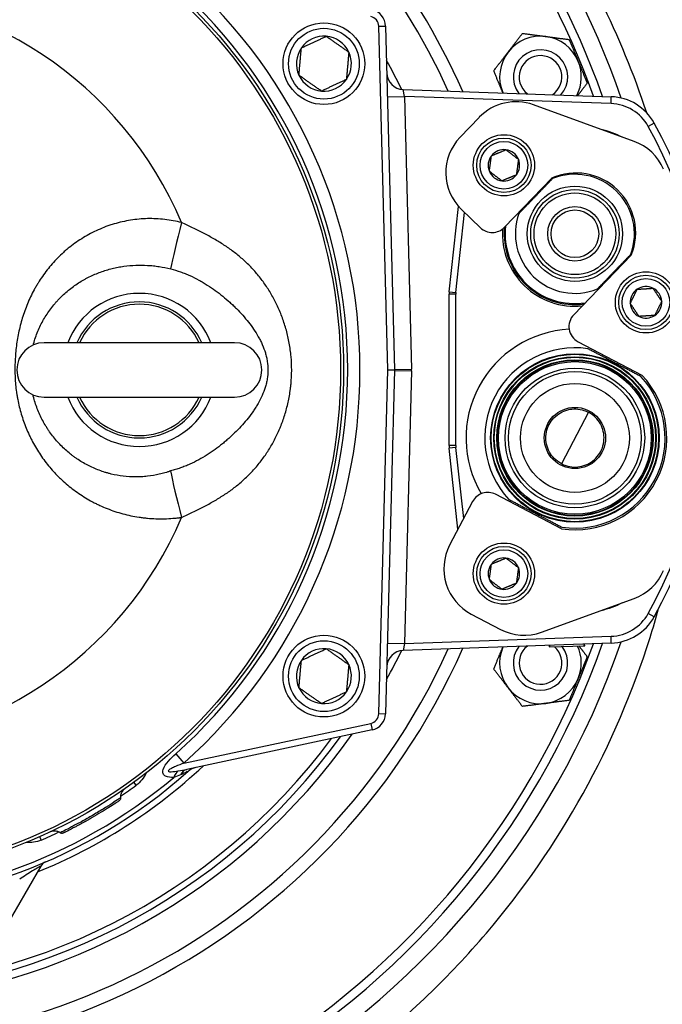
# Model space of a CAD drawing. Header units: millimetres. Extents: x -3789 to 8091, y -6405 to 1995.
# Tile 24 of 48: x 2287 to 2475, y -3239 to -2950. Entities that reach past the tile are written whole.
import ezdxf

# ---------------------------------------------------------------- set-up
doc = ezdxf.new("R2010")
doc.units = ezdxf.units.MM
doc.header["$LTSCALE"] = 20
doc.layers.add('02-LINIE-035', color=2, linetype='CONTINUOUS')

msp = doc.modelspace()

# ---------------------------------------------------------------- linework, layer by layer
at = {"layer": '02-LINIE-035'}
for p, q in [((2392.14, -2951.73), (2394.14, -2951.67)), ((2394.78, -3052.73), (2392.14, -2951.73)), ((2394.14, -2951.67), (2396.78, -3052.73)), ((2399.32, -2970.31), (2460.47, -2972.45)), ((2399.68, -2972.33), (2399.32, -2970.31)), ((2394.68, -2972.46), (2399.68, -2972.33)), ((2460.4, -2974.45), (2399.68, -2972.33)), ((2399.68, -2972.33), (2401.78, -3052.47)), ((2460.4, -2974.45), (2460.47, -2972.45)), ((2467.18, -2985.58), (2437.6, -2974.81)), ((2421.68, -2978.5), (2416.03, -2984.35)), ((2473.07, -2980.18), (2471.32, -2981.15)), ((2429.06, -3010.81), (2442.95, -2996.42)), ((2412.83, -3029.75), (2415.56, -3004.66)), ((2414.81, -3029.96), (2417.37, -3006.48)), ((2416.42, -3005.56), (2421.99, -3010.94)), ((2466.34, -3018.98), (2449.41, -3036.52)), ((2412.78, -3074.96), (2412.78, -3030.5)), ((2414.78, -3030.5), (2412.78, -3030.5)), ((2412.83, -3029.75), (2414.81, -3029.96)), ((2414.78, -3074.96), (2414.78, -3030.5)), ((2349.78, -3044.73), (2293.78, -3044.73)), ((2450.69, -3044.43), (2469.47, -3054.26)), ((2392.14, -3153.74), (2394.78, -3052.73)), ((2396.78, -3052.73), (2394.14, -3153.79)), ((2394.78, -3052.73), (2396.78, -3052.73)), ((2396.78, -3052.6), (2401.78, -3052.47)), ((2396.78, -3052.86), (2401.78, -3053)), ((2401.78, -3053), (2399.68, -3133.14)), ((2293.78, -3060.73), (2349.78, -3060.73)), ((2453.75, -3065.16), (2445.82, -3080.31)), ((2414.78, -3074.96), (2412.78, -3074.96)), ((2414.81, -3075.5), (2412.83, -3075.72)), ((2415.42, -3099.56), (2412.83, -3075.72)), ((2417.09, -3096.38), (2414.81, -3075.5)), ((2445.82, -3099.44), (2426.44, -3089.29)), ((2419.69, -3091.41), (2412.97, -3104.25)), ((2439.96, -3129.79), (2467.18, -3119.89)), ((2419.3, -3124.5), (2427.87, -3128.99)), ((2473.07, -3125.28), (2471.32, -3124.32)), ((2394.68, -3133.01), (2399.68, -3133.14)), ((2460.47, -3133.02), (2399.32, -3135.16)), ((2399.68, -3133.14), (2399.32, -3135.16)), ((2399.68, -3133.14), (2460.4, -3131.02)), ((2442.33, -3134.15), (2442.31, -3133.65)), ((2442.45, -3134.15), (2442.44, -3133.65)), ((2442.45, -3134.15), (2452.49, -3133.8)), ((2452.49, -3133.8), (2452.47, -3133.3)), ((2452.49, -3133.8), (2452.66, -3133.79)), ((2452.66, -3133.79), (2452.64, -3133.29)), ((2460.47, -3133.02), (2460.4, -3131.02)), ((2442.33, -3134.15), (2442.45, -3134.15)), ((2392.14, -3153.74), (2394.14, -3153.79)), ((2334.88, -3168.26), (2389.76, -3156.6)), ((2389.76, -3156.6), (2390.18, -3158.55)), ((2390.18, -3158.55), (2335.7, -3170.13)), ((2332.48, -3165.57), (2334.88, -3168.26)), ((2320.85, -3174.81), (2320.19, -3173.91)), ((2299.69, -3188.72), (2299.69, -3188.72)), ((2292.97, -3190.9), (2292.52, -3189.89)), ((2292.84, -3198.57), (2281.98, -3217.39))]:
    msp.add_line(p, q, dxfattribs=at)
for centre, radius in [((2231.78, -3052.73), 150), ((2231.78, -3052.73), 149.14), ((2376.01, -2962.73), 12), ((2376.01, -2962.73), 10.4), ((2428.91, -2992.6), 9), ((2428.91, -2992.6), 8), ((2428.91, -2992.6), 7), ((2449.78, -3012.73), 14), ((2449.78, -3012.73), 13), ((2449.78, -3012.73), 12), ((2449.78, -3012.73), 8), ((2449.78, -3012.73), 7), ((2470.66, -3032.87), 9), ((2470.66, -3032.87), 8), ((2470.66, -3032.87), 7), ((2449.78, -3072.73), 24.77), ((2449.78, -3072.73), 24.6), ((2449.78, -3072.73), 23.87), ((2449.78, -3072.73), 23.7), ((2449.78, -3072.73), 22.97), ((2449.78, -3072.73), 22.8), ((2449.78, -3072.73), 22.44), ((2449.78, -3072.73), 20.5), ((2449.78, -3072.73), 19.5), ((2449.78, -3072.73), 16), ((2449.78, -3072.73), 9), ((2428.91, -3112.6), 9), ((2428.91, -3112.6), 8), ((2428.91, -3112.6), 7), ((2376.01, -3142.73), 12), ((2376.01, -3142.73), 10.4)]:
    msp.add_circle(centre, radius, dxfattribs=at)
for centre, radius, start, end in [((2231.78, -3082.73), 310, 0, 90), ((2231.78, -3052.73), 245, 92.2959, 340.9679), ((2231.78, -3052.73), 245, 19.0321, 87.7041), ((2231.78, -3052.73), 240, 94.2256, 340.4337), ((2231.78, -3052.73), 240, 19.5663, 85.7744), ((2231.78, -3052.73), 237.5, 95.4362, 340.1952), ((2231.78, -3052.73), 237.5, 19.8048, 84.5638), ((2231.78, -3052.73), 202.33, 96.3847, 336.1505), ((2231.78, -3052.73), 202.33, 23.8495, 83.6153), ((2231.78, -3052.73), 198.5, 96.446, 335.6136), ((2231.78, -3052.73), 198.5, 24.3864, 83.554), ((2231.78, -3052.73), 151.23, 311.7458, 48.2542), ((2231.78, -3052.73), 154.84, 311.7458, 48.2542), ((2231.78, -3052.73), 111.19, 22.9157, 157.0843), ((2389.14, -2951.8), 5, 1.5, 78), ((2389.14, -2951.8), 3, 1.5, 78), ((2376.01, -2962.73), 8.08, 84.9996, 144.9996), ((2376.01, -2962.73), 8.08, 24.9996, 84.9996), ((2439.66, -2966.63), 12, 82.4483, 142.4483), ((2439.66, -2966.63), 12, 22.4483, 82.4483), ((2376.01, -2962.73), 8.08, 144.9996, 204.9996), ((2376.01, -2962.73), 8.08, 324.9996, 24.9996), ((2439.66, -2966.63), 12, 142.4483, 202.4483), ((2439.66, -2966.63), 8, 318.5103, 217.4897), ((2231.78, -3052.73), 186.34, 26.2637, 29.2267), ((2439.66, -2966.63), 6.27, 303.7404, 232.2596), ((2439.66, -2966.63), 12, 332.9152, 22.4483), ((2399.5, -2965.31), 5, 181.5, 268), ((2376.01, -2962.73), 8.08, 204.9996, 264.9996), ((2376.01, -2962.73), 8.08, 264.9996, 324.9996), ((2231.77, -3052.74), 186.35, 25.7911, 25.7912), ((2439.66, -2966.63), 12, 202.4483, 203.0848), ((2432.47, -2988.91), 15, 70, 136.0323), ((2459.94, -2987.44), 13, 28.9254, 88), ((2459.94, -2987.44), 15, 28.9254, 88), ((2341.78, -3052.73), 150, 331.0746, 28.9254), ((2449.74, -3013.1), 32, 63.9808, 76.0192), ((2341.78, -3052.73), 148, 331.0746, 28.9254), ((2426.83, -2994.76), 15, 136.0323, 226.0323), ((2462.05, -2999.67), 15, 23.1431, 70), ((2428.91, -2992.6), 4.62, 82.4483, 142.4483), ((2428.91, -2992.6), 4.62, 22.4483, 82.4483), ((2428.91, -2992.6), 4.62, 142.4483, 202.4483), ((2428.91, -2992.6), 4.62, 322.4483, 22.4483), ((2428.91, -2992.6), 4.62, 202.4483, 262.4483), ((2450.13, -3012.37), 17.5, 337.8191, 114.2455), ((2428.91, -2992.6), 4.62, 262.4483, 322.4483), ((2449.78, -3012.73), 17.5, 339.9278, 112.1368), ((2231.86, -3052.7), 100.26, 26.2162, 26.2163), ((2231.71, -3052.77), 100.71, 26.14948118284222, 26.14951027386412), ((2449.78, -3012.73), 17.5, 159.9278, 292.1368), ((2231.99, -3052.62), 90.11, 27.7208, 27.7209), ((2425.47, -3007.34), 5, 226.0323, 316.0323), ((2449.78, -3012.73), 21.3, 176.0993, 275.7538), ((2449.78, -3012.73), 20.8, 174.6571, 277.4075), ((2449.78, -3012.73), 20.5, 173.5953, 278.4692), ((2231.79, -3052.73), 90.34, 19.6718, 19.6724), ((2231.76, -3052.74), 100.37, 17.6417, 17.6418), ((2231.8, -3052.73), 100.62, 17.5576, 17.5577), ((2470.66, -3032.87), 4.62, 123.711, 183.711), ((2470.66, -3032.87), 4.62, 63.711, 123.711), ((2470.66, -3032.87), 4.62, 3.711, 63.711), ((2321.78, -3052.73), 22.5, 20.8275, 159.1725), ((2419.78, -3030.5), 7, 173.7858, 180), ((2419.78, -3030.5), 5, 173.7858, 180), ((2321.78, -3052.73), 20, 23.5782, 156.4218), ((2321.78, -3052.73), 19.3, 24.4883, 155.5117), ((2470.66, -3032.87), 4.62, 183.711, 243.711), ((2470.66, -3032.87), 4.62, 303.711, 3.711), ((2231.78, -3052.73), 63.62, 13.4646, 13.4648), ((2453.01, -3040), 5, 136.0323, 242.3657), ((2470.66, -3032.87), 4.62, 243.711, 303.711), ((2449.78, -3072.73), 32, 93.0646, 210.7153), ((2293.78, -3052.73), 8, 90, 270), ((2349.78, -3052.73), 8, 270, 90), ((2449.78, -3072.73), 26.5, 81.7357, 222.9956), ((2391.78, -3052.73), 10, 358.5, 1.5), ((2449.78, -3072.73), 27, 261.5538, 43.1775), ((2449.78, -3072.73), 26.5, 261.7357, 42.9956), ((2321.78, -3052.73), 22.5, 200.8275, 339.1725), ((2321.78, -3052.73), 20, 203.5782, 336.4218), ((2321.78, -3052.73), 19.3, 204.4883, 335.5117), ((2231.78, -3052.73), 63.63, 346.1522572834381, 346.1523297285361), ((2419.78, -3074.96), 7, 180, 186.2142), ((2419.78, -3074.96), 5, 180, 186.2142), ((2246.78, -3082.73), 295, 270, 0), ((2231.78, -3052.73), 90.34, 339.8162, 339.8169), ((2424.12, -3093.72), 5, 62.3657, 152.3657), ((2231.78, -3052.73), 111.19, 202.9513, 337.0484), ((2231.79, -3052.73), 90.34, 333.1729, 333.1734), ((2232.46, -3053.04), 103.09, 335.1165967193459, 335.116607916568), ((2231.78, -3052.73), 106.5, 335.7513, 335.7514), ((2426.25, -3111.21), 15, 152.3657, 242.3657), ((2428.91, -3112.6), 4.62, 142.4483, 202.4483), ((2428.91, -3112.6), 4.62, 82.4483, 142.4483), ((2428.91, -3112.6), 4.62, 22.4483, 82.4483), ((2428.91, -3112.6), 4.62, 322.4483, 22.4483), ((2462.05, -3105.79), 15, 290, 336.8569), ((2428.91, -3112.6), 4.62, 202.4483, 262.4483), ((2428.91, -3112.6), 4.62, 262.4483, 322.4483), ((2449.74, -3092.37), 32, 283.9808, 296.0192), ((2459.94, -3118.03), 13, 272, 331.0746), ((2459.94, -3118.03), 15, 272, 331.0746), ((2434.83, -3115.7), 15, 242.3657, 290), ((2231.77, -3052.73), 186.35, 334.2088, 334.2089), ((2376.01, -3142.73), 8.08, 84.9996, 144.9996), ((2376.01, -3142.73), 8.08, 24.9996, 84.9996), ((2231.78, -3052.73), 186.34, 330.7733, 333.7363), ((2399.5, -3140.15), 5, 92, 178.5), ((2439.66, -3138.84), 12, 157.4483, 217.4483), ((2439.66, -3138.84), 12, 156.9152, 157.4483), ((2439.66, -3138.84), 8, 142.5103, 36.9904), ((2439.66, -3138.84), 6.27, 127.7404, 49.046), ((2439.66, -3138.84), 12, 337.4483, 24.4758), ((2376.01, -3142.73), 8.08, 144.9996, 204.9996), ((2376.01, -3142.73), 8.08, 324.9996, 24.9996), ((2439.66, -3138.84), 12, 277.4483, 337.4483), ((2376.01, -3142.73), 8.08, 204.9996, 264.9996), ((2376.01, -3142.73), 8.08, 264.9996, 324.9996), ((2439.66, -3138.84), 12, 217.4483, 277.4483), ((2389.14, -3153.66), 3, 282, 358.5), ((2389.14, -3153.66), 5, 282, 358.5), ((2231.78, -3052.73), 186.34, 273.3843, 324.9282), ((2231.78, -3052.73), 184, 215.8609, 324.1391), ((2231.78, -3052.73), 182.19, 216.4933, 323.5067), ((2231.78, -3052.73), 157.5, 228.5046, 311.4954), ((2231.78, -3052.73), 159.31, 292.1509, 313.08), ((2339.45, -3174.45), 5, 102, 131.4954), ((2231.78, -3052.73), 156.11, 230.1143, 309.8857), ((2231.78, -3052.73), 151.11, 303.9755, 306.1135), ((2231.78, -3052.73), 151.11, 293.8865, 296.0248), ((2295.44, -3200.07), 3, 113.3656, 150)]:
    msp.add_arc(centre, radius, start, end, dxfattribs=at)
for centre, major_axis, ratio, start_param, end_param in [((2335.35, -3008.95), (-4.66, -17.39), 0.055079, 4.755272, 5.671255), ((2335.33, -3096.58), (4.67, -17.5), 0.055089, 3.753523, 4.669519), ((2334.21, -3175.29), (-0.12, 5), 0.544766, 0.331414, 0.97035), ((2336.74, -3175.02), (-1.04, 4.89), 0.637825, 0, 0.708072)]:
    msp.add_ellipse(centre, major_axis=major_axis, ratio=ratio, start_param=start_param, end_param=end_param, dxfattribs=at)
for points, knots in [([(2470.87, -2977.17), (2467.15, -2965.84), (2462.62, -2954.79), (2448.95, -2927.16), (2438.65, -2911.17), (2410.91, -2877.2), (2392.23, -2860.25), (2360.69, -2839.19), (2349.33, -2832.81), (2318.93, -2818.73), (2299.25, -2812.4), (2266.57, -2806.14), (2253.87, -2804.7), (2241.13, -2804.22)], [-32.228494, -32.228494, -32.228494, -32.228494, -28.584956, -28.584956, -22.796907, -22.796907, -15.145488, -15.145488, -11.162428, -11.162428, -4.866731, -4.866731, -0.956181, -0.956181, -0.956181, -0.956181]), ([(2334.2, -3009.44), (2332.58, -3009.02), (2330.92, -3008.7), (2328.4, -3008.41), (2327.56, -3008.34), (2325.87, -3008.27), (2325.03, -3008.26), (2322.52, -3008.31), (2320.86, -3008.47), (2317.57, -3008.99), (2315.95, -3009.36), (2313.95, -3009.96), (2313.55, -3010.08), (2312.75, -3010.35), (2312.36, -3010.48), (2311.19, -3010.92), (2310.43, -3011.23), (2308.18, -3012.24), (2306.74, -3013), (2303.97, -3014.68), (2302.64, -3015.61), (2301.05, -3016.86), (2300.74, -3017.12), (2300.12, -3017.64), (2299.81, -3017.91), (2298.92, -3018.71), (2298.34, -3019.26), (2296.67, -3020.95), (2295.64, -3022.13), (2293.72, -3024.59), (2292.83, -3025.86), (2291.81, -3027.52), (2291.61, -3027.85), (2291.22, -3028.52), (2291.03, -3028.85), (2290.48, -3029.87), (2290.14, -3030.54), (2289.16, -3032.6), (2288.59, -3033.99), (2287.59, -3036.8), (2287.16, -3038.22), (2286.6, -3040.4), (2286.44, -3041.12), (2286.14, -3042.57), (2286.01, -3043.29), (2285.66, -3045.47), (2285.49, -3046.92), (2285.33, -3049.11), (2285.28, -3049.84), (2285.23, -3051.3), (2285.22, -3052.03), (2285.22, -3054.2), (2285.29, -3055.65), (2285.49, -3057.82), (2285.57, -3058.54), (2285.73, -3059.62), (2285.78, -3059.98), (2285.91, -3060.71), (2285.97, -3061.07), (2286.32, -3062.87), (2286.66, -3064.29), (2287.49, -3067.09), (2287.97, -3068.47), (2288.8, -3070.51), (2289.1, -3071.19), (2289.57, -3072.2), (2289.73, -3072.53), (2290.06, -3073.2), (2290.23, -3073.53), (2291.12, -3075.19), (2291.88, -3076.47), (2293.55, -3078.95), (2294.46, -3080.15), (2295.92, -3081.89), (2296.42, -3082.46), (2297.2, -3083.29), (2297.47, -3083.57), (2298.01, -3084.12), (2298.29, -3084.39), (2299.68, -3085.72), (2300.85, -3086.73), (2303.31, -3088.61), (2304.59, -3089.49), (2306.6, -3090.71), (2307.29, -3091.1), (2308.34, -3091.66), (2308.69, -3091.84), (2309.41, -3092.19), (2309.77, -3092.37), (2311.59, -3093.21), (2313.08, -3093.79), (2316.13, -3094.81), (2317.68, -3095.23), (2320.08, -3095.73), (2320.88, -3095.87), (2322.1, -3096.06), (2322.51, -3096.11), (2323.34, -3096.21), (2323.75, -3096.26), (2325.82, -3096.45), (2327.48, -3096.5), (2329.98, -3096.45), (2330.82, -3096.41), (2332.07, -3096.31), (2332.49, -3096.27), (2333.12, -3096.2), (2333.33, -3096.18), (2333.64, -3096.14), (2333.76, -3096.12), (2333.88, -3096.11), (2333.9, -3096.1), (2333.91, -3096.1), (2333.95, -3096.1), (2333.98, -3096.1), (2334.06, -3096.1), (2334.12, -3096.1), (2334.17, -3096.09)], [0, 0, 0, 0, 0.03125, 0.03125, 0.046875, 0.046875, 0.0625, 0.0625, 0.09375, 0.09375, 0.125, 0.125, 0.132812, 0.132812, 0.140625, 0.140625, 0.15625, 0.15625, 0.1875, 0.1875, 0.21875, 0.21875, 0.226562, 0.226562, 0.234375, 0.234375, 0.25, 0.25, 0.28125, 0.28125, 0.3125, 0.3125, 0.320312, 0.320312, 0.328125, 0.328125, 0.34375, 0.34375, 0.375, 0.375, 0.40625, 0.40625, 0.421875, 0.421875, 0.4375, 0.4375, 0.46875, 0.46875, 0.484375, 0.484375, 0.5, 0.5, 0.53125, 0.53125, 0.546875, 0.546875, 0.554688, 0.554688, 0.5625, 0.5625, 0.59375, 0.59375, 0.625, 0.625, 0.640625, 0.640625, 0.648438, 0.648438, 0.65625, 0.65625, 0.6875, 0.6875, 0.71875, 0.71875, 0.734375, 0.734375, 0.742188, 0.742188, 0.75, 0.75, 0.78125, 0.78125, 0.8125, 0.8125, 0.828125, 0.828125, 0.835938, 0.835938, 0.84375, 0.84375, 0.875, 0.875, 0.90625, 0.90625, 0.921875, 0.921875, 0.929688, 0.929688, 0.9375, 0.9375, 0.96875, 0.96875, 0.984375, 0.984375, 0.992188, 0.992188, 0.996094, 0.996094, 0.998047, 0.998291, 0.998291, 0.998535, 0.998535, 0.999023, 0.999023, 1, 1, 1, 1]), ([(2334.17, -3096.09), (2334.72, -3095.83), (2335.27, -3095.58), (2336.36, -3095.06), (2336.9, -3094.81), (2337.98, -3094.29), (2338.51, -3094.02), (2339.57, -3093.5), (2340.1, -3093.23), (2341.66, -3092.42), (2342.68, -3091.87), (2344.67, -3090.73), (2345.64, -3090.13), (2347.53, -3088.9), (2348.45, -3088.25), (2350.25, -3086.9), (2351.13, -3086.19), (2352.4, -3085.06), (2352.82, -3084.68), (2353.65, -3083.89), (2354.05, -3083.49), (2355.25, -3082.25), (2356.01, -3081.4), (2357.46, -3079.62), (2358.15, -3078.7), (2359.46, -3076.8), (2360.08, -3075.81), (2361.26, -3073.77), (2361.81, -3072.71), (2362.58, -3071.07), (2362.83, -3070.51), (2363.19, -3069.65), (2363.3, -3069.36), (2363.53, -3068.78), (2363.64, -3068.49), (2364.19, -3067.02), (2364.58, -3065.82), (2365.26, -3063.36), (2365.56, -3062.1), (2365.92, -3060.16), (2366.02, -3059.51), (2366.16, -3058.52), (2366.21, -3058.18), (2366.28, -3057.52), (2366.32, -3057.19), (2366.48, -3055.52), (2366.54, -3054.18), (2366.55, -3051.51), (2366.49, -3050.17), (2366.31, -3048.17), (2366.24, -3047.51), (2366.06, -3046.18), (2365.95, -3045.52), (2365.6, -3043.58), (2365.31, -3042.31), (2364.81, -3040.46), (2364.62, -3039.85), (2364.24, -3038.64), (2364.03, -3038.04), (2363.38, -3036.27), (2362.91, -3035.13), (2361.89, -3032.92), (2361.34, -3031.86), (2360.17, -3029.8), (2359.54, -3028.81), (2358.22, -3026.88), (2357.53, -3025.95), (2356.43, -3024.6), (2356.06, -3024.16), (2355.3, -3023.3), (2354.91, -3022.88), (2353.72, -3021.65), (2352.9, -3020.87), (2351.2, -3019.37), (2350.33, -3018.66), (2348.52, -3017.3), (2347.59, -3016.65), (2346.16, -3015.71), (2345.67, -3015.4), (2344.69, -3014.8), (2344.19, -3014.51), (2342.69, -3013.64), (2341.66, -3013.09), (2340.1, -3012.28), (2339.57, -3012.01), (2338.51, -3011.49), (2337.98, -3011.23), (2336.38, -3010.46), (2335.29, -3009.95), (2334.2, -3009.44)], [0, 0, 0, 0, 0.015625, 0.015625, 0.03125, 0.03125, 0.046875, 0.046875, 0.0625, 0.0625, 0.09375, 0.09375, 0.125, 0.125, 0.15625, 0.15625, 0.1875, 0.1875, 0.203125, 0.203125, 0.21875, 0.21875, 0.25, 0.25, 0.28125, 0.28125, 0.3125, 0.3125, 0.34375, 0.34375, 0.359375, 0.359375, 0.367188, 0.367188, 0.375, 0.375, 0.40625, 0.40625, 0.4375, 0.4375, 0.453125, 0.453125, 0.460938, 0.460938, 0.46875, 0.46875, 0.5, 0.5, 0.53125, 0.53125, 0.546875, 0.546875, 0.5625, 0.5625, 0.59375, 0.59375, 0.609375, 0.609375, 0.625, 0.625, 0.65625, 0.65625, 0.6875, 0.6875, 0.71875, 0.71875, 0.75, 0.75, 0.765625, 0.765625, 0.78125, 0.78125, 0.8125, 0.8125, 0.84375, 0.84375, 0.875, 0.875, 0.890625, 0.890625, 0.90625, 0.90625, 0.9375, 0.9375, 0.953125, 0.953125, 0.96875, 0.96875, 1, 1, 1, 1]), ([(2290.6, -3045.39), (2290.63, -3045.28), (2290.66, -3045.16), (2290.87, -3044.42), (2291.06, -3043.81), (2291.47, -3042.58), (2291.7, -3041.98), (2292.45, -3040.18), (2293.02, -3039.03), (2294.29, -3036.83), (2294.98, -3035.77), (2296.12, -3034.26), (2296.51, -3033.77), (2297.13, -3033.04), (2297.33, -3032.81), (2297.76, -3032.34), (2297.97, -3032.11), (2299.06, -3030.97), (2299.98, -3030.12), (2301.89, -3028.56), (2302.88, -3027.84), (2304.42, -3026.85), (2304.94, -3026.53), (2305.73, -3026.08), (2306, -3025.94), (2306.54, -3025.65), (2306.81, -3025.51), (2308.17, -3024.84), (2309.28, -3024.37), (2311.51, -3023.56), (2312.64, -3023.21), (2314.36, -3022.79), (2314.93, -3022.66), (2315.8, -3022.5), (2316.09, -3022.44), (2316.67, -3022.35), (2316.97, -3022.3), (2318.42, -3022.1), (2319.58, -3022), (2321.88, -3021.91), (2323.03, -3021.92), (2324.75, -3022.03), (2325.33, -3022.07), (2326.47, -3022.19), (2327.05, -3022.27), (2328.76, -3022.53), (2329.88, -3022.76), (2330.99, -3023.04)], [0.5596182, 0.5596182, 0.5596182, 0.5596182, 0.5625, 0.5625, 0.578125, 0.578125, 0.59375, 0.59375, 0.625, 0.625, 0.65625, 0.65625, 0.671875, 0.671875, 0.6796875, 0.6796875, 0.6875, 0.6875, 0.71875, 0.71875, 0.75, 0.75, 0.765625, 0.765625, 0.7734375, 0.7734375, 0.78125, 0.78125, 0.8125, 0.8125, 0.84375, 0.84375, 0.859375, 0.859375, 0.8671875, 0.8671875, 0.875, 0.875, 0.90625, 0.90625, 0.9375, 0.9375, 0.953125, 0.953125, 0.96875, 0.96875, 1, 1, 1, 1]), ([(2330.99, -3023.04), (2331.96, -3023.28), (2332.92, -3023.57), (2334.33, -3024.06), (2334.8, -3024.24), (2335.72, -3024.61), (2336.18, -3024.8), (2337.53, -3025.41), (2338.41, -3025.85), (2339.69, -3026.55), (2340.11, -3026.79), (2340.94, -3027.28), (2341.35, -3027.53), (2342.56, -3028.3), (2343.34, -3028.83), (2344.85, -3029.93), (2345.58, -3030.5), (2347, -3031.66), (2347.69, -3032.25), (2348.7, -3033.16), (2349.03, -3033.47), (2349.68, -3034.09), (2350, -3034.41), (2350.95, -3035.36), (2351.56, -3036.01), (2352.73, -3037.33), (2353.29, -3038), (2354.36, -3039.36), (2354.88, -3040.06), (2355.85, -3041.49), (2356.31, -3042.22), (2356.96, -3043.36), (2357.16, -3043.74), (2357.55, -3044.51), (2357.74, -3044.91), (2358.26, -3046.09), (2358.56, -3046.89), (2358.93, -3048.13), (2359.05, -3048.55), (2359.24, -3049.4), (2359.32, -3049.82), (2359.51, -3051.1), (2359.57, -3051.95), (2359.57, -3053.66), (2359.5, -3054.51), (2359.33, -3055.57), (2359.29, -3055.79), (2359.2, -3056.21), (2359.16, -3056.42), (2359.01, -3057.06), (2358.89, -3057.47), (2358.51, -3058.71), (2358.21, -3059.51), (2357.5, -3061.08), (2357.11, -3061.84), (2356.57, -3062.79), (2356.46, -3062.98), (2356.23, -3063.35), (2356.12, -3063.53), (2355.77, -3064.08), (2355.53, -3064.44), (2354.79, -3065.51), (2354.28, -3066.21), (2353.2, -3067.56), (2352.64, -3068.22), (2351.48, -3069.53), (2350.88, -3070.17), (2349.62, -3071.42), (2348.97, -3072.04), (2347.96, -3072.95), (2347.62, -3073.25), (2346.93, -3073.85), (2346.57, -3074.14), (2345.5, -3075.01), (2344.77, -3075.57), (2343.27, -3076.66), (2342.49, -3077.19), (2340.9, -3078.2), (2340.08, -3078.68), (2338.39, -3079.6), (2337.51, -3080.04), (2336.16, -3080.64), (2335.71, -3080.84), (2334.78, -3081.21), (2334.31, -3081.38), (2333.37, -3081.71), (2332.89, -3081.87), (2331.93, -3082.15), (2331.44, -3082.29), (2330.95, -3082.41)], [0, 0, 0, 0, 0.03125, 0.03125, 0.046875, 0.046875, 0.0625, 0.0625, 0.09375, 0.09375, 0.109375, 0.109375, 0.125, 0.125, 0.15625, 0.15625, 0.1875, 0.1875, 0.21875, 0.21875, 0.234375, 0.234375, 0.25, 0.25, 0.28125, 0.28125, 0.3125, 0.3125, 0.34375, 0.34375, 0.375, 0.375, 0.390625, 0.390625, 0.40625, 0.40625, 0.4375, 0.4375, 0.453125, 0.453125, 0.46875, 0.46875, 0.5, 0.5, 0.53125, 0.53125, 0.539062, 0.539062, 0.546875, 0.546875, 0.5625, 0.5625, 0.59375, 0.59375, 0.625, 0.625, 0.632812, 0.632812, 0.640625, 0.640625, 0.65625, 0.65625, 0.6875, 0.6875, 0.71875, 0.71875, 0.75, 0.75, 0.78125, 0.78125, 0.796875, 0.796875, 0.8125, 0.8125, 0.84375, 0.84375, 0.875, 0.875, 0.90625, 0.90625, 0.9375, 0.9375, 0.953125, 0.953125, 0.96875, 0.96875, 0.984375, 0.984375, 1, 1, 1, 1]), ([(2330.95, -3082.41), (2330.92, -3082.42), (2330.89, -3082.43), (2330.84, -3082.46), (2330.82, -3082.47), (2330.8, -3082.48), (2330.79, -3082.48), (2330.77, -3082.49), (2330.76, -3082.49), (2330.68, -3082.52), (2330.62, -3082.54), (2330.41, -3082.61), (2330.28, -3082.66), (2329.87, -3082.79), (2329.59, -3082.87), (2328.76, -3083.12), (2328.2, -3083.27), (2326.51, -3083.66), (2325.35, -3083.86), (2323.88, -3084.03), (2323.59, -3084.06), (2322.99, -3084.11), (2322.7, -3084.13), (2321.81, -3084.17), (2321.21, -3084.19), (2319.43, -3084.18), (2318.25, -3084.11), (2315.87, -3083.82), (2314.68, -3083.61), (2313.19, -3083.25), (2312.9, -3083.17), (2312.31, -3083), (2312.01, -3082.92), (2311.14, -3082.65), (2310.56, -3082.45), (2308.84, -3081.81), (2307.72, -3081.31), (2305.53, -3080.18), (2304.46, -3079.55), (2303.16, -3078.66), (2302.9, -3078.48), (2302.39, -3078.11), (2302.14, -3077.92), (2301.4, -3077.35), (2300.91, -3076.95), (2299.5, -3075.71), (2298.6, -3074.83), (2296.91, -3072.95), (2296.12, -3071.96), (2295.2, -3070.64), (2295.02, -3070.37), (2294.67, -3069.84), (2294.5, -3069.56), (2293.99, -3068.74), (2293.68, -3068.19), (2292.78, -3066.5), (2292.24, -3065.33), (2291.32, -3062.94), (2290.93, -3061.71), (2290.58, -3060.31), (2290.55, -3060.17), (2290.51, -3060.03)], [0, 0, 0, 0, 0.0009766, 0.0009766, 0.0014648, 0.0014648, 0.001709, 0.001709, 0.0019531, 0.0019531, 0.0039062, 0.0039062, 0.0078125, 0.0078125, 0.015625, 0.015625, 0.03125, 0.03125, 0.0625, 0.0625, 0.0703125, 0.0703125, 0.078125, 0.078125, 0.09375, 0.09375, 0.125, 0.125, 0.15625, 0.15625, 0.1640625, 0.1640625, 0.171875, 0.171875, 0.1875, 0.1875, 0.21875, 0.21875, 0.25, 0.25, 0.2578125, 0.2578125, 0.265625, 0.265625, 0.28125, 0.28125, 0.3125, 0.3125, 0.34375, 0.34375, 0.3515625, 0.3515625, 0.359375, 0.359375, 0.375, 0.375, 0.40625, 0.40625, 0.4375, 0.4375, 0.4408852, 0.4408852, 0.4408852, 0.4408852]), ([(2445.82, -3080.31), (2445.42, -3080.1), (2445.01, -3079.84), (2443.99, -3079.07), (2443.4, -3078.47), (2442.48, -3077.24), (2442.08, -3076.52), (2441.5, -3074.99), (2441.33, -3074.19), (2441.2, -3072.68), (2441.24, -3071.85), (2441.57, -3070.24), (2441.85, -3069.45), (2442.57, -3068.09), (2443.05, -3067.4), (2444.19, -3066.21), (2444.85, -3065.71), (2446.16, -3064.95), (2446.92, -3064.64), (2448.51, -3064.24), (2449.33, -3064.16), (2450.87, -3064.22), (2451.69, -3064.36), (2452.91, -3064.76), (2453.35, -3064.95), (2453.75, -3065.16)], [5.831266, 5.831266, 5.831266, 5.831266, 5.975417, 5.975417, 6.208434, 6.208434, 6.437234, 6.437234, 6.666034, 6.666034, 6.897254, 6.897254, 7.128474, 7.128474, 7.359694, 7.359694, 7.590913, 7.590913, 7.819713, 7.819713, 8.048513, 8.048513, 8.281531, 8.281531, 8.425681, 8.425681, 8.425681, 8.425681]), ([(2445.82, -3080.31), (2446.22, -3080.52), (2446.66, -3080.71), (2447.88, -3081.11), (2448.7, -3081.25), (2450.24, -3081.31), (2451.06, -3081.23), (2452.65, -3080.83), (2453.41, -3080.51), (2454.72, -3079.76), (2455.38, -3079.25), (2456.52, -3078.07), (2457, -3077.38), (2457.72, -3076.02), (2458, -3075.23), (2458.33, -3073.61), (2458.37, -3072.78), (2458.24, -3071.28), (2458.07, -3070.47), (2457.49, -3068.95), (2457.09, -3068.22), (2456.17, -3066.99), (2455.58, -3066.4), (2454.56, -3065.62), (2454.15, -3065.37), (2453.75, -3065.16)], [1.409341, 1.409341, 1.409341, 1.409341, 1.553492, 1.553492, 1.786509, 1.786509, 2.015309, 2.015309, 2.244109, 2.244109, 2.475329, 2.475329, 2.706549, 2.706549, 2.937769, 2.937769, 3.168988, 3.168988, 3.397789, 3.397789, 3.626589, 3.626589, 3.859606, 3.859606, 4.003757, 4.003757, 4.003757, 4.003757]), ([(2246.78, -3305.76), (2261.59, -3304.97), (2276.33, -3302.87), (2313.48, -3294.13), (2335.44, -3285.58), (2366.93, -3267.91), (2377.59, -3260.81), (2400.8, -3242.62), (2412.92, -3230.98), (2434.58, -3205.56), (2444.12, -3191.76), (2460.26, -3162.6), (2466.85, -3147.23), (2472.75, -3128.56), (2473.59, -3125.71), (2474.38, -3122.86)], [-35.550274, -35.550274, -35.550274, -35.550274, -31.070692, -31.070692, -24.032386, -24.032386, -20.179107, -20.179107, -15.133132, -15.133132, -10.087153, -10.087153, -5.043579, -5.043579, -4.143888, -4.143888, -4.143888, -4.143888]), ([(2331.89, -3172.52), (2331.03, -3172.53), (2330.18, -3172.46), (2329.51, -3172.13), (2329.51, -3172.13), (2329.5, -3172.13), (2329.5, -3172.12), (2329.17, -3171.96), (2328.89, -3171.71), (2328.75, -3171.38), (2328.75, -3171.38), (2328.75, -3171.37), (2328.74, -3171.36), (2328.61, -3171.03), (2328.63, -3170.61), (2328.76, -3170.2), (2328.76, -3170.18), (2328.77, -3170.17), (2328.77, -3170.15), (2329.04, -3169.31), (2329.66, -3168.49), (2330.31, -3167.73), (2330.32, -3167.72), (2330.32, -3167.72), (2330.33, -3167.71), (2330.99, -3166.95), (2331.72, -3166.25), (2332.48, -3165.57)], [0, 0, 0, 0, 0.25, 0.25, 0.25, 0.251631, 0.251631, 0.251631, 0.375, 0.375, 0.375, 0.378188, 0.378188, 0.378188, 0.5, 0.5, 0.5, 0.503992, 0.503992, 0.503992, 0.75, 0.75, 0.75, 0.752462, 0.752462, 0.752462, 1, 1, 1, 1]), ([(2334.88, -3168.26), (2334.05, -3168.59), (2333.24, -3168.9), (2332.42, -3169.27), (2332.03, -3169.44), (2331.63, -3169.63), (2331.26, -3169.83), (2331.18, -3169.88), (2331.09, -3169.92), (2331.01, -3169.97), (2330.86, -3170.06), (2330.71, -3170.15), (2330.57, -3170.25), (2330.55, -3170.26), (2330.53, -3170.28), (2330.51, -3170.3), (2330.39, -3170.39), (2330.26, -3170.49), (2330.26, -3170.61), (2330.26, -3170.64), (2330.27, -3170.67), (2330.29, -3170.69), (2330.35, -3170.76), (2330.5, -3170.79), (2330.63, -3170.8), (2330.72, -3170.81), (2330.82, -3170.82), (2330.91, -3170.82), (2330.99, -3170.82), (2331.06, -3170.82), (2331.14, -3170.82), (2331.82, -3170.8), (2332.51, -3170.69), (2333.21, -3170.59)], [0, 0, 0, 0, 0.316536, 0.316536, 0.316536, 0.46579, 0.46579, 0.46579, 0.5, 0.5, 0.5, 0.5625, 0.5625, 0.5625, 0.572307, 0.572307, 0.572307, 0.625, 0.625, 0.625, 0.639016, 0.639016, 0.639016, 0.6875, 0.6875, 0.6875, 0.722706, 0.722706, 0.722706, 0.75, 0.75, 0.75, 1, 1, 1, 1]), ([(2336.14, -3170.7), (2336.14, -3170.7), (2336.1, -3170.72), (2336.04, -3170.75), (2336.03, -3170.75), (2336.02, -3170.76), (2336.01, -3170.76), (2335.89, -3170.82), (2335.7, -3170.91), (2335.49, -3171.01), (2335.4, -3171.05), (2335.3, -3171.1), (2335.2, -3171.14), (2334.81, -3171.33), (2334.37, -3171.53), (2333.92, -3171.74)], [0, 0, 0, 0, 0.151474, 0.151474, 0.151474, 0.174753, 0.174753, 0.174753, 0.440405, 0.440405, 0.440405, 0.553248, 0.553248, 0.553248, 1, 1, 1, 1]), ([(2317.5, -3175.83), (2317.5, -3175.83), (2317.5, -3175.83), (2317.48, -3175.84), (2317.48, -3175.85), (2317.47, -3175.85), (2317.47, -3175.85), (2317.46, -3175.86), (2317.46, -3175.86), (2317.44, -3175.87), (2317.43, -3175.88), (2317.37, -3175.93), (2317.32, -3175.96), (2317.23, -3176.05), (2317.18, -3176.09), (2316.99, -3176.27), (2316.86, -3176.42), (2316.57, -3176.85), (2316.42, -3177.16), (2316.24, -3177.81), (2316.2, -3178.16), (2316.23, -3178.51)], [0.0538694, 0.0538694, 0.0538694, 0.0538694, 0.0787078, 0.0787078, 0.0827431, 0.0827431, 0.0850025, 0.0850025, 0.0872675, 0.0872675, 0.0918434, 0.0918434, 0.1100644, 0.1100644, 0.129568, 0.129568, 0.1883141, 0.1883141, 0.2865189, 0.2865189, 0.3904931, 0.3904931, 0.3904931, 0.3904931]), ([(2316.23, -3178.51), (2316.23, -3178.51), (2316.13, -3178.58), (2315.92, -3178.71), (2315.63, -3178.91), (2315.11, -3179.26), (2314.42, -3179.71), (2314.39, -3179.73), (2314.35, -3179.75), (2314.32, -3179.77), (2313.65, -3180.21), (2312.81, -3180.75), (2311.87, -3181.33), (2310.89, -3181.94), (2309.78, -3182.62), (2308.64, -3183.29), (2308.58, -3183.33), (2308.52, -3183.36), (2308.46, -3183.4), (2307.38, -3184.03), (2306.26, -3184.67), (2305.19, -3185.26), (2304.06, -3185.89), (2302.99, -3186.46), (2302.04, -3186.95), (2301.99, -3186.98), (2301.94, -3187.01), (2301.89, -3187.04), (2301.01, -3187.49), (2300.27, -3187.87), (2299.7, -3188.15), (2299.1, -3188.45), (2298.71, -3188.64), (2298.56, -3188.72), (2298.55, -3188.72), (2298.54, -3188.72), (2298.54, -3188.73), (2298.5, -3188.74), (2298.49, -3188.75), (2298.49, -3188.75)], [0.0165971, 0.0165971, 0.0165971, 0.0165971, 0.0593087, 0.0593087, 0.0593087, 0.1219218, 0.1219218, 0.1219218, 0.125, 0.125, 0.125, 0.1844484, 0.1844484, 0.1844484, 0.2467799, 0.2467799, 0.2467799, 0.25, 0.25, 0.25, 0.309065, 0.309065, 0.309065, 0.3714984, 0.3714984, 0.3714984, 0.375, 0.375, 0.375, 0.4340909, 0.4340909, 0.4340909, 0.4967068, 0.4967068, 0.4967068, 0.5, 0.5, 0.5, 0.5166564, 0.5166564, 0.5166564, 0.5166564]), ([(2316.23, -3178.51), (2316.24, -3178.62), (2316.23, -3178.73), (2316.17, -3178.94), (2316.13, -3179.04), (2316.04, -3179.17), (2316.01, -3179.22), (2315.95, -3179.27), (2315.94, -3179.29), (2315.91, -3179.32), (2315.89, -3179.33), (2315.87, -3179.35), (2315.86, -3179.36), (2315.84, -3179.38), (2315.83, -3179.38), (2315.82, -3179.39), (2315.82, -3179.39), (2315.81, -3179.4), (2315.81, -3179.4), (2315.8, -3179.41), (2315.79, -3179.41), (2315.78, -3179.42), (2315.77, -3179.43), (2315.73, -3179.45), (2315.7, -3179.47), (2315.65, -3179.5)], [0.0001227, 0.0001227, 0.0001227, 0.0001227, 0.0324756, 0.0324756, 0.0650756, 0.0650756, 0.0811106, 0.0811106, 0.0885572, 0.0885572, 0.0935168, 0.0935168, 0.0984997, 0.0984997, 0.1032743, 0.1032743, 0.1071324, 0.1071324, 0.1138325, 0.1138325, 0.1297531, 0.1297531, 0.1774618, 0.1774618, 0.2664597, 0.2664597, 0.2664597, 0.2664597]), ([(2314.54, -3180.23), (2314.08, -3180.53), (2313.49, -3180.91), (2312.14, -3181.76), (2311.37, -3182.24), (2309.73, -3183.23), (2308.84, -3183.76), (2307.08, -3184.78), (2306.17, -3185.29), (2305.11, -3185.88), (2304.9, -3185.99), (2304.69, -3186.11)], [0, 0, 0, 0, 0.304667, 0.304667, 0.609439, 0.609439, 0.916363, 0.916363, 1.222173, 1.222173, 1.298843, 1.298843, 1.298843, 1.298843]), ([(2298.49, -3188.75), (2298.22, -3188.57), (2297.92, -3188.43), (2297.29, -3188.26), (2296.96, -3188.22), (2296.47, -3188.25), (2296.31, -3188.27), (2296, -3188.34), (2295.84, -3188.39), (2295.66, -3188.46), (2295.64, -3188.47), (2295.61, -3188.48), (2295.6, -3188.48), (2295.59, -3188.49), (2295.58, -3188.49), (2295.57, -3188.5), (2295.57, -3188.5), (2295.56, -3188.5), (2295.55, -3188.5), (2295.55, -3188.51), (2295.54, -3188.51), (2295.54, -3188.51), (2295.54, -3188.51), (2295.54, -3188.51), (2295.54, -3188.51), (2295.54, -3188.51)], [0, 0, 0, 0, 0.0971858, 0.0971858, 0.1947056, 0.1947056, 0.2429843, 0.2429843, 0.2918757, 0.2918757, 0.3000102, 0.3000102, 0.3028056, 0.3028056, 0.3052245, 0.3052245, 0.307643, 0.307643, 0.3124974, 0.3124974, 0.3183142, 0.3183142, 0.3346893, 0.3346893, 0.3368248, 0.3368248, 0.3368248, 0.3368248]), ([(2299.49, -3188.82), (2299.49, -3188.82), (2299.49, -3188.82), (2299.49, -3188.82), (2299.49, -3188.82), (2299.49, -3188.82), (2299.49, -3188.82), (2299.48, -3188.82), (2299.48, -3188.83), (2299.48, -3188.83), (2299.48, -3188.83), (2299.47, -3188.83), (2299.47, -3188.83), (2299.44, -3188.85), (2299.4, -3188.86), (2299.31, -3188.89), (2299.24, -3188.91), (2299.11, -3188.93), (2299.04, -3188.93), (2298.91, -3188.92), (2298.84, -3188.91), (2298.67, -3188.86), (2298.57, -3188.81), (2298.49, -3188.75)], [0, 0, 0, 0, 0.0106243, 0.0106243, 0.0156328, 0.0156328, 0.01689, 0.01689, 0.0175198, 0.0175198, 0.0181521, 0.0181521, 0.0194276, 0.0194276, 0.029588, 0.029588, 0.0497015, 0.0497015, 0.0698145, 0.0698145, 0.0899275, 0.0899275, 0.1221743, 0.1221743, 0.1221743, 0.1221743]), ([(2292.84, -3198.57), (2292.88, -3198.5), (2292.68, -3198.59), (2292.3, -3198.81), (2292.24, -3198.85), (2292.17, -3198.89), (2292.09, -3198.94), (2291.7, -3199.17), (2291.23, -3199.47), (2290.74, -3199.77), (2290.63, -3199.84), (2290.51, -3199.92), (2290.4, -3199.99), (2289.18, -3200.76), (2287.89, -3201.57), (2286.62, -3202.35)], [0, 0, 0, 0, 0.2125917, 0.2125917, 0.2125917, 0.25, 0.25, 0.25, 0.4519517, 0.4519517, 0.4519517, 0.5, 0.5, 0.5, 1, 1, 1, 1])]:
    msp.add_open_spline(points, degree=3, knots=knots, dxfattribs=at)
for points, weights in [([(2430.14, -2959.32), (2432.1, -2956.77), (2434.37, -2953.82)], [2.14026679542, 2.14026679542, 1.98660255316]), ([(2434.37, -2953.82), (2438.05, -2954.31), (2441.23, -2954.73)], [1.98660255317, 2.14026679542, 2.14026679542]), ([(2369.39, -2958.1), (2373.05, -2956.39), (2376.71, -2954.68)], [1.12371791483, 1.29755768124, 1.12371791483]), ([(2376.71, -2954.68), (2380.02, -2957), (2383.33, -2959.32)], [1.12371791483, 1.29755768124, 1.12371791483]), ([(2441.23, -2954.73), (2444.42, -2955.16), (2448.1, -2955.64)], [2.14026679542, 2.14026679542, 1.98660255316]), ([(2448.1, -2955.64), (2449.52, -2959.08), (2450.75, -2962.05)], [1.98660255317, 2.14026679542, 2.14026679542]), ([(2368.68, -2966.15), (2369.03, -2962.12), (2369.39, -2958.1)], [1.12371791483, 1.29755768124, 1.12371791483]), ([(2383.33, -2959.32), (2382.98, -2963.34), (2382.63, -2967.37)], [1.12371791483, 1.29755768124, 1.12371791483]), ([(2425.92, -2964.81), (2428.18, -2961.87), (2430.14, -2959.32)], [1.98660255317, 2.14026679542, 2.14026679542]), ([(2450.75, -2962.05), (2451.98, -2965.02), (2453.39, -2968.45)], [2.14026679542, 2.14026679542, 1.98660255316]), ([(2428.57, -2971.21), (2427.34, -2968.24), (2425.92, -2964.81)], [2.14026679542, 2.14026679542, 1.98660255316]), ([(2375.3, -2970.79), (2371.99, -2968.47), (2368.68, -2966.15)], [1.12371791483, 1.29755768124, 1.12371791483]), ([(2382.63, -2967.37), (2378.97, -2969.08), (2375.3, -2970.79)], [1.12371791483, 1.29755768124, 1.12371791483]), ([(2453.39, -2968.45), (2451.9, -2970.39), (2450.59, -2972.1)], [1.98660255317, 2.08527581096, 2.12058747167]), ([(2428.62, -2971.33), (2428.59, -2971.27), (2428.57, -2971.21)], [2.1402010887, 2.14026679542, 2.14026679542]), ([(2425.25, -2989.79), (2427.39, -2988.9), (2429.52, -2988.02)], [1.21650635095, 1.40470053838, 1.21650635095]), ([(2429.52, -2988.02), (2431.35, -2989.43), (2433.18, -2990.84)], [1.21650635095, 1.40470053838, 1.21650635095]), ([(2424.64, -2994.36), (2424.95, -2992.07), (2425.25, -2989.79)], [1.21650635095, 1.40470053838, 1.21650635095]), ([(2433.18, -2990.84), (2432.88, -2993.13), (2432.57, -2995.42)], [1.21650635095, 1.40470053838, 1.21650635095]), ([(2428.31, -2997.18), (2426.47, -2995.77), (2424.64, -2994.36)], [1.21650635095, 1.40470053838, 1.21650635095]), ([(2432.57, -2995.42), (2430.44, -2996.3), (2428.31, -2997.18)], [1.21650635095, 1.40470053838, 1.21650635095]), ([(2443.19, -2996.52), (2438.27, -3001.63), (2433.35, -3006.73)], [1.12043232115, 1.22547285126, 1.12043232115]), ([(2456.38, -3028.94), (2461.3, -3023.84), (2466.22, -3018.74)], [1.12043232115, 1.22547285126, 1.12043232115]), ([(2466.05, -3033.17), (2467.07, -3031.1), (2468.09, -3029.02)], [1.21650635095, 1.40470053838, 1.21650635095]), ([(2468.09, -3029.02), (2470.4, -3028.88), (2472.7, -3028.73)], [1.21650635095, 1.40470053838, 1.21650635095]), ([(2472.7, -3028.73), (2473.98, -3030.65), (2475.27, -3032.57)], [1.21650635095, 1.40470053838, 1.21650635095]), ([(2468.61, -3037.01), (2467.33, -3035.09), (2466.05, -3033.17)], [1.21650635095, 1.40470053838, 1.21650635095]), ([(2475.27, -3032.57), (2474.24, -3034.64), (2473.22, -3036.71)], [1.21650635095, 1.40470053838, 1.21650635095]), ([(2473.22, -3036.71), (2470.92, -3036.86), (2468.61, -3037.01)], [1.21650635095, 1.40470053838, 1.21650635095]), ([(2469.17, -3054.66), (2461.38, -3050.59), (2453.59, -3046.51)], [1.09087378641, 1.15632621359, 1.09087378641]), ([(2430.4, -3090.81), (2438.19, -3094.88), (2445.98, -3098.96)], [1.09087378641, 1.15632621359, 1.09087378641]), ([(2424.64, -3114.36), (2424.95, -3112.07), (2425.25, -3109.79)], [1.21650635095, 1.40470053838, 1.21650635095]), ([(2425.25, -3109.79), (2427.39, -3108.9), (2429.52, -3108.02)], [1.21650635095, 1.40470053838, 1.21650635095]), ([(2429.52, -3108.02), (2431.35, -3109.43), (2433.18, -3110.84)], [1.21650635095, 1.40470053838, 1.21650635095]), ([(2433.18, -3110.84), (2432.88, -3113.13), (2432.57, -3115.42)], [1.21650635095, 1.40470053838, 1.21650635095]), ([(2428.31, -3117.18), (2426.47, -3115.77), (2424.64, -3114.36)], [1.21650635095, 1.40470053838, 1.21650635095]), ([(2432.57, -3115.42), (2430.44, -3116.3), (2428.31, -3117.18)], [1.21650635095, 1.40470053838, 1.21650635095]), ([(2369.39, -3138.1), (2373.05, -3136.39), (2376.71, -3134.68)], [1.12371791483, 1.29755768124, 1.12371791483]), ([(2376.71, -3134.68), (2380.02, -3137), (2383.33, -3139.32)], [1.12371791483, 1.29755768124, 1.12371791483]), ([(2425.92, -3140.63), (2427.34, -3137.2), (2428.58, -3134.24)], [1.98660255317, 2.14026679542, 2.14026679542]), ([(2428.58, -3134.24), (2428.6, -3134.18), (2428.62, -3134.13)], [2.14026679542, 2.14026679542, 2.14022066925]), ([(2450.96, -3133.85), (2452.11, -3135.36), (2453.4, -3137.04)], [2.10965657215, 2.07168329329, 1.98660255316]), ([(2368.68, -3146.15), (2369.03, -3142.12), (2369.39, -3138.1)], [1.12371791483, 1.29755768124, 1.12371791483]), ([(2383.33, -3139.32), (2382.98, -3143.34), (2382.63, -3147.37)], [1.12371791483, 1.29755768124, 1.12371791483]), ([(2453.4, -3137.04), (2451.97, -3140.47), (2450.74, -3143.44)], [1.98660255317, 2.14026679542, 2.14026679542]), ([(2430.13, -3146.13), (2428.18, -3143.58), (2425.92, -3140.63)], [2.14026679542, 2.14026679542, 1.98660255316]), ([(2450.74, -3143.44), (2449.51, -3146.41), (2448.08, -3149.84)], [2.14026679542, 2.14026679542, 1.98660255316]), ([(2375.3, -3150.79), (2371.99, -3148.47), (2368.68, -3146.15)], [1.12371791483, 1.29755768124, 1.12371791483]), ([(2382.63, -3147.37), (2378.97, -3149.08), (2375.3, -3150.79)], [1.12371791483, 1.29755768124, 1.12371791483]), ([(2434.34, -3151.63), (2432.09, -3148.69), (2430.13, -3146.13)], [1.98660255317, 2.14026679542, 2.14026679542]), ([(2441.21, -3150.74), (2438.03, -3151.15), (2434.34, -3151.63)], [2.14026679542, 2.14026679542, 1.98660255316]), ([(2448.08, -3149.84), (2444.4, -3150.32), (2441.21, -3150.74)], [1.98660255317, 2.14026679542, 2.14026679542])]:
    msp.add_rational_spline(points, weights, degree=2, dxfattribs=at)
for points in [[(2323.68, -3171.29), (2323.1, -3172.6), (2322.14, -3173.86), (2320.85, -3174.81)], [(2333.21, -3170.59), (2334.05, -3170.45), (2334.88, -3170.31), (2335.7, -3170.13)], [(2333.92, -3171.74), (2333.27, -3172.04), (2332.59, -3172.3), (2331.89, -3172.52)], [(2315, -3179.93), (2314.81, -3180.05), (2314.59, -3180.2), (2314.35, -3180.36)], [(2315.65, -3179.5), (2315.47, -3179.63), (2315.09, -3179.87), (2314.54, -3180.23)], [(2306.03, -3185.37), (2305.89, -3185.45), (2305.74, -3185.53), (2305.6, -3185.61)], [(2299.69, -3188.72), (2299.57, -3188.78), (2299.51, -3188.81), (2299.5, -3188.82)], [(2300.2, -3188.47), (2299.98, -3188.58), (2299.81, -3188.66), (2299.69, -3188.72)], [(2300.09, -3188.52), (2299.92, -3188.61), (2299.79, -3188.67), (2299.69, -3188.72)], [(2302.38, -3187.34), (2301.46, -3187.83), (2300.7, -3188.21), (2300.2, -3188.47)], [(2303.35, -3186.83), (2303.01, -3187.01), (2302.69, -3187.18), (2302.38, -3187.34)], [(2304.69, -3186.11), (2304.22, -3186.36), (2303.77, -3186.61), (2303.35, -3186.83)], [(2292.97, -3190.9), (2291.51, -3191.55), (2289.93, -3191.74), (2288.51, -3191.59)]]:
    msp.add_open_spline(points, degree=3, dxfattribs=at)

doc.saveas('drawing.dxf')
